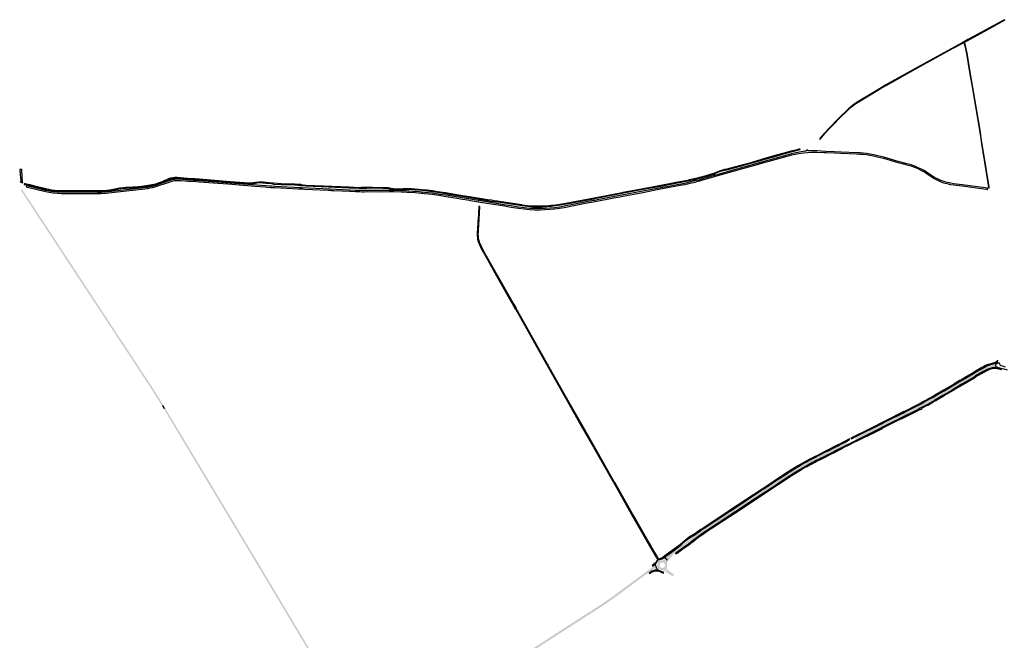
# Model space of a CAD drawing. Header units: metres. Extents: x 124582 to 143330, y 393481 to 406815.
# Tile 133 of 134: x 138478 to 141526, y 404243 to 406162. Entities that reach past the tile are written whole.
import ezdxf

# ---------------------------------------------------------------- set-up
doc = ezdxf.new("R2010")
doc.units = ezdxf.units.M
doc.header["$MEASUREMENT"] = 0
for name, color, linetype, lineweight in [('ir-ARC-asfalt-bestaande fietspaden-niet te inspecteren', 21, 'Continuous', 0), ('ir-ARC-asfalt-bestaande wegen-niet te inspecteren', 151, 'Continuous', 0), ('ir-ARC-asfalt-hoofdwegen-te inspecteren', 5, 'Continuous', 0)]:
    doc.layers.add(name, color=color, linetype=linetype, lineweight=lineweight)

msp = doc.modelspace()

# ---------------------------------------------------------------- hatches: boundary and pattern name
at = {"layer": 'ir-ARC-asfalt-hoofdwegen-te inspecteren', "linetype": 'Continuous', "lineweight": 13}
for points in [[(138918.731, 404968.081), (138906.672, 404987.942), (138899.088, 405000), (138887.302, 405018.74), (138881.813, 405027.073), (138876.34, 405035.383), (138861.548, 405057.839), (138856.332, 405065.757), (138812.579, 405132.186), (138763.31, 405206.99), (138724.99, 405265.171), (138703.004, 405298.593), (138647.23, 405383.377), (138570.512, 405500), (138529.922, 405561.702), (138511.148, 405590.504), (138505.212, 405599.611), (138481.741, 405635.621), (138486.231, 405638.167), (138487.261, 405636.211), (138492.612, 405627.441), (138534.211, 405563.95), (138576.291, 405500), (138609.17, 405450.034), (138705.102, 405304.244), (138750.033, 405235.962), (138750.726, 405234.909), (138755.779, 405227.231), (138756.353, 405226.358), (138766.702, 405210.635), (138770.385, 405205.039), (138791.412, 405173.091), (138885.83, 405029.638), (138891.211, 405021.462), (138904.675, 405000), (138910.301, 404991.031), (138922.613, 404970.385)], [(141178.307, 404919.106), (141175.539, 404924.618), (141203.645, 404938.755), (141215.223, 404944.574), (141219.542, 404946.744), (141253.621, 404963.87), (141266.14, 404970.38), (141278.652, 404977.06), (141289.47, 404983.11), (141296.462, 404987.07), (141318.731, 405000), (141380.045, 405035.876), (141385.075, 405038.819), (141405.595, 405050.826), (141412.673, 405054.968), (141431.904, 405066.22), (141437.918, 405069.739), (141457.527, 405081.213), (141465.411, 405085.534), (141473.503, 405089.451), (141478.676, 405091.364), (141483.923, 405093.061), (141490.135, 405094.261), (141496.421, 405094.975), (141498.612, 405095.211), (141499.438, 405086.849), (141495.584, 405086.871), (141488.582, 405085.746), (141481.711, 405083.993), (141475.026, 405081.627), (141468.582, 405078.667), (141462.432, 405075.137), (141452.622, 405069.78), (141435.967, 405060.43), (141435.662, 405061.01), (141393.43, 405036.62), (141369.822, 405022.738), (141362.877, 405018.654), (141331.15, 405000), (141315.078, 404990.55), (141308.225, 404986.643), (141301.292, 404982.69), (141287.723, 404975.09), (141281.124, 404971.496), (141270.52, 404965.72), (141264.331, 404962.65), (141258.166, 404959.351), (141250.332, 404955.16), (141232.612, 404946.38), (141188.184, 404924.067), (141187.026, 404923.485)], [(138924.88, 404957.781), (138923.621, 404959.89), (138920.156, 404965.694), (138918.731, 404968.081), (138922.613, 404970.385), (138923.777, 404968.433), (138927.302, 404962.521), (138928.752, 404960.09)], [(139542.124, 403919.673), (139541.772, 403921.087), (139541.297, 403922.47), (139541.045, 403922.481), (139540.751, 403922.5), (139540.612, 403924.339), (139536.412, 403935.109), (139531.658, 403945.646), (139530.077, 403948.546), (139527.322, 403953.264), (139499.257, 404000), (139456.549, 404071.121), (139425.422, 404122.955), (139399.057, 404166.86), (139378.26, 404201.492), (139337.94, 404269.029), (139308.541, 404318.272), (139209.987, 404482.888), (139209.334, 404483.98), (139208.68, 404485.071), (139199.722, 404500), (139139.101, 404601.023), (139068.311, 404718.992), (139066.784, 404721.537), (139000, 404832.881), (138961.66, 404896.802), (138938.92, 404934.88), (138927.441, 404953.752), (138924.88, 404957.781), (138928.752, 404960.09), (138931.66, 404955.92), (138968.25, 404895.701), (138997.56, 404846.871), (139000, 404842.806), (139003.697, 404836.646), (139007.018, 404831.114), (139014.071, 404819.364), (139074.308, 404719.01), (139108.894, 404661.391), (139152.209, 404589.23), (139205.769, 404500), (139214.741, 404485.052), (139219.391, 404477.267), (139270.757, 404391.271), (139309.545, 404326.333), (139360.867, 404240.411), (139365.178, 404233.192), (139378.758, 404210.45), (139380.34, 404207.8), (139381.92, 404205.166), (139383.879, 404201.899), (139487.477, 404029.168), (139490.683, 404023.823), (139504.972, 404000), (139514.376, 403984.321), (139524.709, 403967.093), (139535.007, 403949.923), (139546.076, 403931.646), (139548.918, 403926.909), (139550.192, 403924.965), (139551.14, 403923.744), (139547.172, 403921.97), (139545.082, 403925.821), (139544.661, 403926.108), (139544.195, 403925.901), (139544.125, 403925.396), (139545.723, 403921.298)], [(141064.773, 404863.442), (141063.217, 404866.602), (141069.938, 404871.674), (141083.438, 404878.284), (141119.199, 404896.275), (141125.296, 404899.342), (141147.292, 404910.408), (141148.905, 404911.219), (141152.517, 404913.036), (141153.144, 404913.351), (141175.539, 404924.618), (141178.307, 404919.106), (141101.126, 404880.343), (141093.836, 404876.691), (141088.436, 404873.979), (141077.276, 404868.392), (141070.051, 404864.838)], [(140926.001, 404791.973), (140923.055, 404797.423), (140929.029, 404800.671), (140931.244, 404801.829), (140938.67, 404805.71), (140974.309, 404823.621), (140982.377, 404827.676), (141000, 404836.533), (141010.842, 404841.982), (141018.007, 404845.583), (141033.228, 404853.158), (141039.178, 404854.604), (141040.793, 404851.504), (141035.693, 404847.651), (141021.291, 404840.325), (141002.207, 404830.773), (141000, 404829.669), (140992.717, 404826.024), (140960.04, 404809.67), (140957.595, 404808.44), (140952.369, 404805.811), (140944.591, 404801.856), (140941.86, 404800.427), (140935.06, 404796.869)], [(140675.045, 404631.035), (140671.078, 404635.795), (140678.979, 404641.004), (140777.103, 404705.7), (140782.937, 404709.547), (140807.381, 404725.667), (140814.525, 404730.379), (140851.8, 404754.961), (140859.426, 404759.872), (140860.336, 404760.458), (140863.899, 404762.752), (140876.15, 404770.322), (140886.035, 404776.28), (140896.209, 404782.412), (140912.769, 404791.831), (140915.154, 404793.127), (140919.61, 404795.55), (140923.055, 404797.423), (140926.001, 404791.973), (140918.34, 404787.832), (140898.919, 404776.882), (140879.109, 404764.912), (140866.37, 404757.031), (140860.68, 404753.345), (140852.741, 404748.191), (140823.532, 404728.932), (140818.029, 404725.304), (140696.227, 404645), (140695.804, 404644.721), (140692.392, 404642.471), (140692.114, 404642.288), (140681.999, 404635.62)], [(140485.891, 404489.528), (140482.404, 404493.183), (140487.737, 404500), (140488.581, 404501.079), (140488.629, 404501.598), (140488.215, 404501.914), (140487.727, 404501.73), (140486.095, 404500), (140481.027, 404494.626), (140478.48, 404497.492), (140480.987, 404500), (140485.214, 404504.229), (140489.006, 404507.779), (140493.046, 404511.129), (140505.45, 404520.339), (140509.28, 404523.183), (140534.048, 404541.573), (140562.798, 404562.91), (140568.786, 404567.276), (140575.226, 404571.895), (140581.705, 404576.461), (140587.728, 404580.634), (140590.368, 404582.443), (140595.499, 404585.921), (140601.574, 404589.976), (140671.078, 404635.795), (140675.045, 404631.035), (140604.076, 404584.247), (140599.876, 404581.429), (140593.641, 404577.192), (140583.533, 404570.19), (140573.505, 404563.073), (140568.328, 404559.331), (140530.262, 404531.086), (140509.723, 404515.846), (140501.26, 404507.822), (140497.374, 404503.649), (140494.59, 404500.383), (140494.283, 404500)], [(140176.56, 404281.125), (140173.222, 404286.308), (140179.475, 404290.339), (140214.245, 404312.731), (140218.453, 404315.44), (140253.174, 404337.787), (140257.02, 404340.263), (140258.011, 404340.901), (140275.245, 404351.911), (140292.267, 404363.247), (140309.07, 404374.905), (140314.861, 404379.031), (140317.301, 404380.791), (140333.953, 404393.135), (140338.349, 404396.394), (140379.33, 404426.774), (140389.109, 404434.023), (140394.495, 404438.016), (140400.148, 404442.207), (140412.264, 404450.95), (140412.096, 404451.172), (140419.216, 404456.298), (140422.815, 404458.889), (140431.337, 404465.024), (140435.858, 404468.165), (140440.651, 404470.873), (140445.675, 404473.123), (140447.387, 404468.691), (140441.895, 404466.305), (140439.217, 404464.999), (140438.971, 404464.414), (140439.227, 404463.833), (140439.824, 404463.619), (140442.477, 404464.78), (140445.283, 404465.87), (140448.128, 404466.843), (140449.499, 404463.115), (140445.756, 404461.849), (140437.907, 404458.52), (140430.258, 404454.756), (140422.831, 404450.569), (140415.65, 404445.973), (140410.729, 404442.348), (140405.819, 404438.731), (140341.571, 404391.04), (140334.781, 404386.03), (140333.036, 404384.731), (140328.026, 404381.002), (140309.52, 404367.729), (140290.735, 404354.855), (140271.679, 404342.386), (140256.811, 404332.812)], [(139910.023, 404110.404), (139906.901, 404115.644), (139911.696, 404118.47), (139926.162, 404127.24), (139934.719, 404132.651), (139939.427, 404135.629), (139940.46, 404136.282), (139961.5, 404149.802), (139963.125, 404150.818), (139965.393, 404152.322), (139967.47, 404153.652), (139990.426, 404168.457), (140000, 404174.632), (140001.878, 404175.843), (140017.436, 404185.877), (140022.792, 404189.331), (140044.232, 404203.153), (140046.434, 404204.573), (140070.01, 404219.772), (140075.57, 404223.356), (140114.098, 404248.194), (140119.615, 404251.75), (140121.461, 404252.94), (140128.832, 404257.692), (140143.448, 404267.114), (140149.755, 404271.18), (140173.222, 404286.308), (140176.56, 404281.125), (140155.883, 404267.807), (140149.541, 404263.72), (140078.943, 404218.231), (140077.698, 404217.429), (140050.657, 404200.005), (140042.304, 404194.623), (140016.177, 404177.788), (140008.292, 404172.708), (140007.622, 404172.276), (140000, 404167.365), (139943.594, 404131.018), (139937.382, 404127.054), (139923.067, 404118.176)]]:
    msp.add_hatch(color=5, dxfattribs=at).paths.add_polyline_path(points)
h = msp.add_hatch(color=5, dxfattribs=at)
h.paths.add_polyline_path([(140499.088, 404440.457), (140498.981, 404440.469), (140498.6, 404440.638), (140498.076, 404440.995), (140495.623, 404442.744), (140494.084, 404444.179), (140492.471, 404445.061), (140490.709, 404446.274), (140478.391, 404454.755), (140476.663, 404455.849), (140474.132, 404457.472), (140471.85, 404458.737), (140469.384, 404459.592), (140466.808, 404460.01), (140464.246, 404460.362), (140461.782, 404461.145), (140459.486, 404462.334), (140457.624, 404463.334), (140455.591, 404463.911), (140453.481, 404464.039), (140451.393, 404463.711), (140449.499, 404463.115), (140448.128, 404466.843), (140449.836, 404467.424), (140452.688, 404468.314), (140453.257, 404468.8), (140453.302, 404469.546), (140452.796, 404470.097), (140452.048, 404470.115), (140449.172, 404469.239), (140447.387, 404468.691), (140445.675, 404473.123), (140447.509, 404474.007), (140450.016, 404475.758), (140452.069, 404478.025), (140453.564, 404480.693), (140454.425, 404483.628), (140454.609, 404486.68), (140454.107, 404489.697), (140453.181, 404491.448), (140457.427, 404493.782), (140459.016, 404492.587), (140461.573, 404491.049), (140464.429, 404490.187), (140467.409, 404490.053), (140470.331, 404490.655), (140473.016, 404491.957), (140475.298, 404493.879), (140477.082, 404496.045), (140478.48, 404497.492), (140481.027, 404494.626), (140479.817, 404493.161), (140476.589, 404489.031), (140476.4, 404488.287), (140476.793, 404487.627), (140477.538, 404487.44), (140478.196, 404487.835), (140481.259, 404491.733), (140482.404, 404493.183), (140485.891, 404489.528), (140484.666, 404488.001), (140483.318, 404485.573), (140482.446, 404482.937), (140482.081, 404480.184), (140482.236, 404477.411), (140482.486, 404475.189), (140482.364, 404472.957), (140481.873, 404470.776), (140481.403, 404468.699), (140481.452, 404466.569), (140482.016, 404464.515), (140483.062, 404462.66), (140484.427, 404461.262), (140487.222, 404458.495), (140492.38, 404454.242), (140495.436, 404452.196), (140496.899, 404451.217), (140498.029, 404450.432), (140499.922, 404449.22), (140500.764, 404448.681), (140504.049, 404445.953), (140503.708, 404446.048), (140503.379, 404445.928), (140502.726, 404445.044), (140499.955, 404441.592), (140499.89, 404441.511), (140499.145, 404440.686)])
h.paths.add_polyline_path([(140466.802, 404466.542), (140464.451, 404467.106), (140462.355, 404468.31), (140460.682, 404470.056), (140459.57, 404472.202), (140459.107, 404474.575), (140459.332, 404476.982), (140460.225, 404479.228), (140461.716, 404481.131), (140463.682, 404482.537), (140465.963, 404483.332), (140468.377, 404483.452), (140470.726, 404482.887), (140472.822, 404481.684), (140474.493, 404479.939), (140475.606, 404477.794), (140476.069, 404475.422), (140475.845, 404473.016), (140474.953, 404470.77), (140473.464, 404468.867), (140471.498, 404467.46), (140469.216, 404466.663)], flags=16)
h.paths.add_polyline_path([(140483.639, 404456.002), (140480.993, 404457.694), (140479.494, 404458.746), (140476.484, 404461.337), (140476.122, 404462.017), (140476.378, 404462.744), (140477.087, 404463.046), (140477.789, 404462.728), (140480.532, 404459.894), (140481.808, 404458.572), (140483.986, 404456.724), (140484.167, 404456.193)], flags=16)

# ---------------------------------------------------------------- linework, layer by layer
at = {"layer": 'ir-ARC-asfalt-bestaande fietspaden-niet te inspecteren', "color": 11, "linetype": 'Continuous', "lineweight": 30, "flags": 128}
msp.add_lwpolyline([(141526.922, 406162.271), (141518.511, 406157.61), (141430.811, 406109.991), (141413.12, 406100.641), (141413.011, 406100.871), (141395.042, 406091.191), (141395.342, 406090.541), (141329.871, 406054.981), (141265.552, 406019.851), (141159.47, 405960.54), (141144.27, 405951.79), (141113.43, 405932.91), (141070.65, 405906.968), (141065.911, 405903.959), (141061.279, 405900.788), (141054.925, 405896.09), (141048.814, 405891.08), (141042.961, 405885.77), (141014.182, 405857.38), (140982.469, 405825.79), (140968.948, 405811.28), (140954.309, 405793.9), (140955.465, 405792.91), (140970.059, 405810.32), (140983.609, 405824.86), (140999.204, 405840.379), (141015.252, 405856.35), (141043.921, 405884.57), (141052.839, 405892.346), (141062.189, 405899.597), (141066.792, 405902.768), (141071.519, 405905.749), (141145.281, 405950.37), (141160.161, 405959.23), (141266.301, 406018.521), (141365.972, 406072.911), (141399.092, 406090.846), (141402.022, 406088.471), (141404.192, 406081.38), (141408.462, 406058.151), (141418.464, 406000), (141426.44, 405954.78), (141450.112, 405814.17), (141453.071, 405794.94), (141455.52, 405777.12), (141458.453, 405758.523), (141459.192, 405753.84), (141468.672, 405695.48), (141477.324, 405643.865), (141477.324, 405643.865), (141477.695, 405641.651), (141479.097, 405642.215), (141478.576, 405645.425), (141470.41, 405695.78), (141457.361, 405777.12), (141454.712, 405795.05), (141452.061, 405814.5), (141428.619, 405952.251), (141420.34, 406000), (141410.452, 406058.511), (141405.952, 406081.821), (141403.501, 406089.111), (141400.701, 406091.631), (141401.64, 406092.144), (141410.656, 406097.069), (141474.871, 406132.151), (141528.649, 406161.424)], dxfattribs=at)
for points in [[(139682.47, 405637.81), (139690.87, 405637.65), (139723.968, 405634.627), (139739.97, 405633.037), (139755.927, 405631.051), (139771.83, 405628.67), (139796.17, 405625.171), (139896.59, 405608.441), (139897.76, 405606.82), (139897.21, 405602.941), (139899.17, 405602.63), (139899.68, 405606.49), (139901.12, 405607.661), (139937.92, 405601.561), (139954.856, 405599.076), (139957.871, 405598.634), (140033.399, 405587.55), (140049.97, 405585.418), (140066.615, 405583.98), (140071.154, 405583.717), (140079.275, 405583.455), (140087.4, 405583.46), (140095.07, 405583.711), (140095.54, 405583.725), (140096.006, 405583.739), (140109.77, 405584.408), (140123.502, 405585.561), (140137.184, 405587.196), (140150.801, 405589.311), (140169.511, 405592.461), (140255.495, 405608.721), (140257.241, 405609.051), (140262.235, 405610.009), (140379.841, 405632.56), (140425.251, 405640.81), (140468.761, 405648.9), (140491.356, 405653.237), (140494.175, 405653.778), (140546.038, 405663.733), (140560.98, 405666.833), (140575.789, 405670.52), (140578.398, 405671.205), (140588.304, 405673.805), (140608.599, 405679.43), (140628.609, 405685.53), (140629.376, 405685.864), (140632.469, 405687.21), (140643.899, 405692.42), (140651.319, 405694.69), (140660.22, 405697.21), (140667.149, 405698.3), (140689.9, 405704.49), (140745.35, 405719.311), (140757.145, 405722.519), (140790.349, 405731.994), (140819.422, 405740.37), (140836.267, 405745.242), (140847.52, 405748.312), (140866.554, 405753.482), (140882.603, 405757.576), (140890.292, 405759.477), (140894.276, 405760.409), (140893.612, 405762.361), (140889.924, 405761.5), (140884.019, 405760.032), (140880.551, 405759.17), (140865.281, 405755.215), (140843.728, 405749.444), (140823.502, 405743.881), (140798.531, 405736.709), (140777.32, 405730.442), (140758.209, 405724.906), (140746.981, 405721.42), (140741.158, 405719.868), (140689.41, 405706.08), (140666.959, 405699.991), (140660.369, 405699.02), (140650.679, 405696.221), (140643.299, 405693.93), (140631.658, 405688.766), (140628.24, 405687.25), (140627.248, 405686.948), (140627.239, 405686.945), (140607.969, 405681.07), (140588.909, 405675.6), (140587.012, 405675.124), (140575.35, 405672.2), (140561.448, 405669.09), (140550.77, 405666.607), (140545.62, 405665.41), (140508.861, 405658.29), (140494.606, 405655.594), (140489.283, 405654.587), (140424.891, 405642.41), (140379.881, 405634.301), (140345.101, 405627.551), (140338.041, 405626.181), (140256.94, 405610.711), (140169.321, 405594.131), (140150.521, 405591.011), (140136.815, 405588.903), (140123.046, 405587.263), (140109.228, 405586.092), (140095.379, 405585.391), (140082.864, 405585.099), (140070.35, 405585.416), (140066.585, 405585.631), (140050.284, 405587.023), (140034.059, 405589.12), (140033.069, 405589.266), (139962.1, 405599.731), (139957.765, 405600.607), (139954.64, 405601.027), (139951.635, 405601.431), (139938.402, 405603.78), (139926.855, 405605.672), (139908.876, 405608.519), (139889.684, 405611.594), (139871.163, 405614.65), (139836.95, 405620.071), (139796.35, 405626.751), (139771.95, 405630.301), (139756.046, 405632.673), (139740.088, 405634.649), (139724.086, 405636.228), (139690.88, 405639.261), (139682.38, 405639.37), (139674.21, 405639.2), (139672.049, 405639.108), (139666.343, 405638.867), (139665.48, 405638.83), (139661.18, 405638.2), (139642.37, 405638.231), (139635.41, 405638.82), (139628.118, 405640.15), (139626.42, 405640.46), (139620.37, 405641.901), (139602.15, 405642.69), (139570.23, 405643.611), (139552.13, 405643.281), (139538.724, 405642.966), (139535.648, 405642.893), (139529.13, 405642.74), (139498.31, 405643.871), (139364.91, 405649.88), (139356.332, 405650.765), (139349.424, 405651.504), (139348.277, 405652.386), (139345.652, 405652.353), (139342.208, 405652.856), (139328.81, 405653.43), (139302.98, 405654.02), (139287.75, 405654.731), (139264.02, 405656.26), (139261.61, 405656.3), (139241.031, 405658.65), (139231.7, 405659.42), (139218.68, 405659.93), (139207.901, 405658.89), (139193.94, 405656.241), (139188.491, 405656.44), (139130.94, 405661.28), (139021.78, 405669.666), (139017.94, 405670.03), (139008.552, 405670.591), (138965.72, 405673.962), (138962.527, 405673.999), (138958.53, 405673.843), (138952.024, 405673.102), (138945.615, 405671.766), (138939.355, 405669.845), (138933.299, 405667.356), (138927.512, 405664.57), (138922.498, 405662.337), (138915.946, 405659.671), (138909.301, 405657.247), (138898.38, 405653.849), (138887.277, 405651.104), (138876.03, 405649.022), (138855.752, 405646.311), (138837.131, 405644.492), (138829.282, 405643.992), (138806.56, 405643.191), (138799.781, 405642.752), (138787.552, 405640.82), (138767.441, 405636.822), (138756.97, 405635.081), (138738.33, 405633.381), (138720.82, 405632.69), (138606.851, 405632.971), (138597.154, 405633.122), (138587.48, 405633.807), (138577.859, 405635.024), (138568.319, 405636.769), (138558.89, 405639.038), (138525.468, 405647.429), (138513.745, 405650.372), (138510.577, 405651.167), (138504.741, 405652.632), (138494.922, 405654.392), (138492.735, 405654.926), (138492.353, 405652.26), (138493.01, 405652.135), (138500.19, 405651.97), (138510.648, 405649.36), (138513.289, 405648.701), (138558.5, 405637.419), (138568.002, 405635.17), (138577.608, 405633.423), (138587.293, 405632.184), (138597.03, 405631.456), (138606.792, 405631.24), (138720.862, 405630.991), (138738.443, 405631.711), (138756.931, 405633.381), (138766.882, 405635.022), (138787.842, 405639.172), (138799.961, 405641.101), (138808.281, 405641.592), (138829.37, 405642.261), (138837.251, 405642.822), (138855.901, 405644.692), (138876.13, 405647.313), (138888.802, 405649.822), (138901.296, 405653.099), (138913.568, 405657.133), (138917.533, 405658.616), (138921.466, 405660.178), (138924.882, 405661.61), (138928.272, 405663.101), (138933.909, 405665.947), (138939.94, 405668.469), (138946.188, 405670.391), (138952.593, 405671.697), (138959.095, 405672.372), (138965.632, 405672.412), (139017.13, 405668.44), (139021.88, 405667.89), (139071.051, 405664.241), (139130.771, 405659.59), (139188.291, 405654.761), (139194.25, 405654.6), (139208.511, 405657.11), (139218.781, 405658.28), (139231.38, 405657.81), (139241.06, 405656.971), (139257.871, 405655.372), (139261.121, 405654.506), (139261.696, 405654.353), (139264.488, 405653.803), (139287.63, 405653.04), (139303.18, 405652.3), (139328.93, 405651.741), (139341.361, 405650.923), (139342.121, 405650.764), (139344.579, 405650.115), (139348.478, 405649.478), (139349.92, 405649.362), (139351.538, 405649.202), (139353.69, 405649.057), (139364.68, 405648.17), (139433.935, 405645.117), (139435.469, 405645.049), (139498.27, 405642.281), (139529.39, 405641.031), (139537.724, 405641.264), (139552.56, 405641.68), (139570.42, 405641.92), (139602.27, 405641.011), (139620.1, 405640.11), (139626.07, 405638.6), (139632.47, 405637.64), (139637.938, 405637.034), (139641.94, 405636.59), (139660.91, 405636.49), (139664.528, 405636.882), (139666.729, 405637.121), (139670.745, 405637.454), (139676.604, 405637.747), (139682.47, 405637.81)], [(141050.964, 404867.687), (141053.067, 404865.749), (141068.93, 404873.802), (141146.174, 404912.618), (141147.828, 404913.449), (141151.459, 404915.274), (141175.802, 404927.506), (141201.086, 404940.213), (141214.295, 404946.856), (141218.573, 404949.007), (141252.402, 404966.02), (141266.301, 404973.23), (141277.341, 404979.1), (141288.272, 404985.19), (141295.276, 404989.25), (141305.901, 404995.25), (141314.039, 405000), (141339.602, 405014.92), (141378.788, 405037.926), (141383.743, 405040.835), (141388.401, 405043.57), (141404.717, 405053.094), (141411.205, 405056.881), (141430.796, 405068.316), (141436.914, 405071.887), (141455.952, 405083), (141465.161, 405088.1), (141474.761, 405092.51), (141484.292, 405095.73), (141493.43, 405098.12), (141495.862, 405099.05), (141497.922, 405099.85), (141501.44, 405101.65), (141503.32, 405102.83), (141505.227, 405103.52), (141505.112, 405109.351), (141504.426, 405107.591), (141503.41, 405105.998), (141502.104, 405104.633), (141498.443, 405102.542), (141494.576, 405100.865), (141490.548, 405099.622), (141483.94, 405097.87), (141478.831, 405096.231), (141478.591, 405096.811), (141472.943, 405094.751), (141467.429, 405092.353), (141462.071, 405089.626), (141458.09, 405087.459), (141456.086, 405086.289), (141433.473, 405073.091), (141430.157, 405071.156), (141408.984, 405058.8), (141404.248, 405056.036), (141396.34, 405051.421), (141395.399, 405050.872), (141388.095, 405046.609), (141387.342, 405046.17), (141380.569, 405042.217), (141377.763, 405040.58), (141371.082, 405036.681), (141371.382, 405036.17), (141338.191, 405016.66), (141309.558, 405000), (141293.85, 404990.86), (141288.582, 404987.87), (141276.211, 404980.97), (141265.381, 404975.18), (141251.482, 404968.02), (141220.708, 404952.45), (141216.162, 404950.15), (141215.862, 404950.76), (141214.555, 404950.101), (141192.092, 404938.785), (141181.153, 404933.274), (141149.903, 404917.531), (141145.778, 404915.453), (141121.867, 404903.407), (141078.554, 404881.587), (141077.452, 404881.032), (141054.868, 404869.654), (141050.964, 404867.687)], [(140508.233, 404511.522), (140509.444, 404509.912), (140513.041, 404512.655), (140532.35, 404526.922), (140549.521, 404538.64), (140554.2, 404542.152), (140557.16, 404544.373), (140561.529, 404547.652), (140577.489, 404560.401), (140588.619, 404568.291), (140595.845, 404573.243), (140600.498, 404576.431), (140601.158, 404576.866), (140694.659, 404638.527), (140823.564, 404723.536), (140856.665, 404745.365), (140861.414, 404748.537), (140865.94, 404751.56), (140901.17, 404772.942), (140912.969, 404779.712), (140913.209, 404779.182), (140930.77, 404788.762), (140938.49, 404792.803), (140943.49, 404795.42), (140947.688, 404797.605), (140956.67, 404802.18), (140959.309, 404803.502), (140996.814, 404822.292), (141000, 404823.888), (141003.907, 404825.846), (141026.472, 404837.151), (141026.201, 404837.752), (141048.153, 404848.656), (141051.006, 404850.073), (141080.687, 404864.937), (141081.134, 404865.161), (141087.709, 404868.459), (141088.716, 404868.964), (141095.648, 404872.441), (141097.102, 404873.17), (141097.302, 404872.69), (141097.775, 404872.926), (141101.248, 404874.659), (141114.683, 404881.362), (141115.543, 404881.791), (141148.611, 404898.29), (141148.342, 404898.92), (141150.079, 404899.791), (141207.932, 404928.78), (141208.201, 404928.27), (141248.84, 404948.7), (141266.711, 404957.85), (141267.371, 404956.46), (141271.301, 404958.56), (141270.252, 404960.47), (141284.345, 404968.092), (141288.772, 404970.487), (141304.512, 404979.32), (141311.69, 404983.428), (141314.51, 404985.042), (141316.621, 404986.25), (141340.124, 405000), (141366.41, 405015.378), (141370.057, 405017.511), (141434.172, 405055.02), (141438.79, 405058.295), (141445.72, 405063.21), (141455.291, 405068.5), (141467.217, 405074.893), (141467.933, 405075.296), (141468.651, 405075.692), (141474.727, 405078.718), (141481.011, 405081.286), (141483.723, 405082.231), (141488.272, 405083.495), (141492.931, 405084.261), (141497.645, 405084.52), (141503.584, 405083.737), (141509.41, 405082.347), (141512.19, 405081.453), (141514.922, 405080.42), (141516.118, 405079.851), (141517.141, 405081.78), (141517.332, 405082.14), (141511.421, 405084.71), (141506.251, 405086.116), (141500.942, 405086.841), (141499.438, 405086.849), (141495.584, 405086.871), (141488.582, 405085.746), (141481.711, 405083.993), (141475.026, 405081.627), (141468.582, 405078.667), (141462.432, 405075.137), (141452.622, 405069.78), (141435.967, 405060.43), (141436.531, 405059.36), (141433.052, 405056.89), (141394.731, 405034.55), (141371.097, 405020.692), (141364.493, 405016.82), (141335.794, 405000), (141314.945, 404987.781), (141309.993, 404984.948), (141302.271, 404980.53), (141288.063, 404972.545), (141284.206, 404970.435), (141271.682, 404963.585), (141265.461, 404960.42), (141262.439, 404958.854), (141251.011, 404952.93), (141206.76, 404930.64), (141189.024, 404921.744), (141187.855, 404921.158), (141100.18, 404877.182), (141095.903, 404875.036), (141088.147, 404871.146), (141080.114, 404867.117), (141057.456, 404855.748), (141054.615, 404854.202), (141049.806, 404851.79), (141047.015, 404850.39), (141003.242, 404828.434), (141000, 404826.808), (140994.503, 404824.051), (140961.209, 404807.351), (140958.762, 404806.114), (140953.499, 404803.452), (140946.11, 404799.77), (140941.807, 404797.516), (140937.715, 404795.367), (140932.698, 404792.732), (140919.578, 404785.632), (140880.269, 404762.712), (140867.71, 404754.912), (140860.341, 404750.102), (140854.629, 404746.369), (140824.807, 404726.722), (140819.313, 404723.102), (140741.658, 404671.941), (140697.437, 404642.756), (140697.23, 404642.62), (140693.779, 404640.342), (140693.087, 404639.885), (140683.052, 404633.262), (140676.688, 404629.062), (140600.702, 404578.912), (140599.11, 404577.861), (140594.926, 404574.995), (140587.489, 404569.902), (140576.09, 404561.831), (140560.316, 404549.195), (140548.371, 404540.252), (140531.481, 404528.731), (140511.918, 404514.294), (140508.233, 404511.522)], [(140501.71, 404523.886), (140475.228, 404504.125), (140476.92, 404501.857), (140502.635, 404521.038), (140504.053, 404522.091), (140507.881, 404524.931), (140525.45, 404537.971), (140539.602, 404550.874), (140540.17, 404551.392), (140551.07, 404559.511), (140551.34, 404559.712), (140568.699, 404570.332), (140580.637, 404578.74), (140585.098, 404581.882), (140586.56, 404582.865), (140588.854, 404584.406), (140594.551, 404588.235), (140670.388, 404638.305), (140676.974, 404642.654), (140775.72, 404707.816), (140781.21, 404711.436), (140806.299, 404727.979), (140812.016, 404731.749), (140850.54, 404757.151), (140858.066, 404761.993), (140859.788, 404763.101), (140861.738, 404764.314), (140874.769, 404772.422), (140882.766, 404777.254), (140894.91, 404784.592), (140911.78, 404794.031), (140914.009, 404795.223), (140918.438, 404797.591), (140922.894, 404799.974), (140928.708, 404803.043), (140937.54, 404807.632), (140974.966, 404826.51), (140980.477, 404829.29), (141000, 404839.137), (141010.628, 404844.498), (141016.237, 404847.327), (141037.353, 404857.978), (141046.517, 404862.503), (141046.624, 404865.602), (141015.682, 404849.922), (141010.981, 404847.539), (141000, 404842.058), (140982.862, 404833.503), (140982.378, 404833.262), (140982.74, 404832.642), (140980.882, 404831.705), (140974.68, 404828.578), (140953.118, 404817.707), (140951.64, 404816.962), (140936.78, 404809.47), (140928.171, 404804.99), (140922.036, 404801.778), (140910.64, 404795.72), (140886.658, 404781.992), (140883.79, 404780.242), (140883.47, 404780.752), (140863.16, 404768.281), (140856.86, 404764.242), (140845.879, 404757.202), (140833.25, 404748.962), (140833.609, 404748.401), (140810.778, 404733.327), (140804.414, 404729.125), (140779.773, 404712.855), (140776.392, 404710.622), (140675.199, 404643.827), (140670.326, 404640.611), (140593.519, 404589.922), (140587.081, 404585.598), (140583.96, 404583.501), (140567.64, 404572.031), (140550.32, 404561.382), (140538.881, 404552.823), (140530.732, 404545.421), (140524.16, 404539.451), (140505.125, 404525.446), (140502.165, 404523.268), (140501.71, 404523.886)], [(140435.854, 404474.356), (140437.091, 404472.682), (140443.844, 404477.67), (140445.675, 404473.123), (140447.509, 404474.007), (140446.648, 404476.058), (140446.307, 404477.773), (140446.404, 404479.518), (140448.448, 404481.65), (140450.03, 404484.031), (140451.21, 404486.635), (140452.403, 404488.408), (140454.107, 404489.697), (140453.181, 404491.448), (140451.039, 404490.068), (140449.426, 404488.095), (140448.499, 404485.721), (140447.055, 404483.304), (140445.152, 404481.229), (140435.854, 404474.356)], [(140458.526, 404494.759), (140457.427, 404493.782), (140459.016, 404492.587), (140460.144, 404493.15), (140461.375, 404493.426), (140463.997, 404493.754), (140466.512, 404494.568), (140468.83, 404495.837), (140472.995, 404499.038), (140474.173, 404498.681), (140475.25, 404498.083), (140477.082, 404496.045), (140478.48, 404497.492), (140476.19, 404500), (140475.477, 404500.781), (140476.92, 404501.857), (140475.228, 404504.125), (140469.699, 404500), (140467.665, 404498.482), (140465.738, 404497.287), (140463.62, 404496.476), (140461.388, 404496.077), (140461.331, 404495.503), (140459.87, 404495.352), (140458.526, 404494.759)], [(140481.027, 404494.626), (140479.817, 404493.161), (140481.259, 404491.733), (140482.404, 404493.183), (140481.027, 404494.626)], [(140426.835, 404451.009), (140427.978, 404449.418), (140431.907, 404452.079), (140436.097, 404454.305), (140440.501, 404456.072), (140445.068, 404457.359), (140446.579, 404457.695), (140448.089, 404458.03), (140451.181, 404458.164), (140454.249, 404457.758), (140470.711, 404451.014), (140471.844, 404452.695), (140454.281, 404459.864), (140452.802, 404460.857), (140452.116, 404461.607), (140451.393, 404463.711), (140449.499, 404463.115), (140450.531, 404460.144), (140445.442, 404459.401), (140440.467, 404458.097), (140435.669, 404456.247), (140431.106, 404453.875), (140426.835, 404451.009)], [(140449.172, 404469.239), (140447.387, 404468.691), (140448.128, 404466.843), (140449.836, 404467.424), (140449.172, 404469.239)]]:
    msp.add_lwpolyline(points, close=True, dxfattribs=at)
at = {"layer": 'ir-ARC-asfalt-bestaande wegen-niet te inspecteren', "color": 7, "linetype": 'Continuous', "lineweight": 30, "flags": 128}
for points in [[(140591.837, 405670.059), (140592.752, 405666.849), (140619.058, 405674.346), (140628.783, 405677.118), (140638.948, 405679.988), (140742.643, 405709.267), (140750.639, 405711.525), (140785.955, 405721.496), (140798.245, 405724.954), (140853.489, 405740.45), (140868.436, 405744.286), (140883.505, 405747.609), (140890.334, 405748.842), (140897.2, 405749.844), (140904.123, 405750.647), (140916.877, 405751.73), (140929.664, 405752.31), (140937.776, 405752.344), (140945.886, 405752.18), (140967.139, 405751.34), (140974.919, 405751.068), (141000, 405750.192), (141020.332, 405749.481), (141068.442, 405747.45), (141078.741, 405746.811), (141089.022, 405745.92), (141099.225, 405744.878), (141109.372, 405743.392), (141121.349, 405741.2), (141133.253, 405738.641), (141151.802, 405733.73), (141196.582, 405721.08), (141213.41, 405716.473), (141214.726, 405716.113), (141218.268, 405715.143), (141220.289, 405714.59), (141224.341, 405713.481), (141236.182, 405710.158), (141247.81, 405706.155), (141258.006, 405701.678), (141268.042, 405696.853), (141275.73, 405692.742), (141283.174, 405688.205), (141299.961, 405677.16), (141301.166, 405676.32), (141309.091, 405671.268), (141317.358, 405666.797), (141327.523, 405662.239), (141337.908, 405658.206), (141348.354, 405655.366), (141358.939, 405653.1), (141369.632, 405651.413), (141411.511, 405646.031), (141416.92, 405645.318), (141418.196, 405645.149), (141469.912, 405638.33), (141472.857, 405637.624), (141474.217, 405636.957), (141475.342, 405641.251), (141412.112, 405649.32), (141370.189, 405654.522), (141359.952, 405656.324), (141349.808, 405658.588), (141344.515, 405659.962), (141339.256, 405661.462), (141328.943, 405665.429), (141318.827, 405669.872), (141310.178, 405674.479), (141301.912, 405679.741), (141285.176, 405690.743), (141277.611, 405695.446), (141269.758, 405699.652), (141259.345, 405704.604), (141248.749, 405709.152), (141237.178, 405713.147), (141225.4, 405716.481), (141197.852, 405724.1), (141152.581, 405736.78), (141134.307, 405741.651), (141122.154, 405744.284), (141109.929, 405746.561), (141099.781, 405748.089), (141089.577, 405749.18), (141079.319, 405750.03), (141069.041, 405750.57), (141020.601, 405752.541), (141000, 405753.262), (140973.46, 405754.19), (140959.352, 405755.753), (140947.132, 405756.226), (140920.866, 405756.639), (140919.047, 405756.702), (140918.32, 405757.048), (140917.959, 405758.22), (140917.854, 405759.289), (140913.334, 405758.82), (140913.448, 405758.463), (140913.296, 405757.417), (140912.712, 405756.653), (140911.539, 405756.173), (140908.068, 405755.485), (140892.329, 405752.996), (140876.611, 405749.376), (140867.487, 405747.44), (140859.983, 405745.601), (140852.52, 405743.6), (140790.088, 405726.031), (140690.308, 405697.801), (140636.329, 405682.72), (140628.778, 405680.571), (140628.239, 405680.418), (140591.837, 405670.059)], [(138484.693, 405699.182), (138478.491, 405699.082), (138480.417, 405681.194), (138480.273, 405681.175), (138481.145, 405674.491), (138480.832, 405674.451), (138481.592, 405663.262), (138481.201, 405662.105), (138480.339, 405661.239), (138487.887, 405657.573), (138487.532, 405659.522), (138486.201, 405676.34), (138484.693, 405699.182)], [(138499.531, 405649.421), (138498.542, 405645.746), (138558.101, 405631.152), (138570.074, 405628.59), (138582.176, 405626.732), (138594.366, 405625.585), (138606.602, 405625.152), (138719.602, 405624.932), (138730.032, 405625.112), (138745.361, 405625.881), (138771.741, 405628.491), (138874.58, 405640.632), (138881.951, 405641.924), (138889.226, 405643.676), (138896.377, 405645.88), (138943.821, 405661.311), (138950.627, 405663.275), (138957.588, 405664.592), (138964.642, 405665.25), (138971.726, 405665.242), (138977.897, 405664.814), (139000, 405663.28), (139024.91, 405661.551), (139033.77, 405660.8), (139122.45, 405654.261), (139207.73, 405647.731), (139238.638, 405645.26), (139243.917, 405644.698), (139256.1, 405643.702), (139268.31, 405643.12), (139340.809, 405639.416), (139355.23, 405638.684), (139360.357, 405638.431), (139433.086, 405634.847), (139438.952, 405634.567), (139443.335, 405634.357), (139451.231, 405633.999), (139500, 405631.79), (139517.37, 405630.89), (139530.74, 405630.625), (139539.2, 405630.231), (139544.311, 405630.303), (139556.26, 405630.471), (139598.09, 405630.41), (139623.531, 405630.571), (139628.033, 405630.599), (139635.742, 405630.511), (139659.555, 405629.923), (139677.329, 405629.128), (139683.352, 405628.858), (139702.15, 405627.722), (139720.906, 405626.039), (139725.723, 405625.518), (139730.54, 405624.96), (139754.933, 405622.265), (139776.523, 405619.195), (139798.054, 405615.739), (139804.19, 405614.681), (139807.531, 405614.137), (139848.55, 405607.546), (139864.283, 405605.018), (139873.543, 405603.496), (139892.615, 405600.361), (139910.785, 405597.386), (139980.053, 405586.118), (139988.962, 405584.669), (140000, 405582.873), (140022.286, 405579.248), (140039.726, 405576.965), (140057.246, 405575.402), (140071.476, 405574.721), (140074.815, 405574.561), (140075.488, 405574.548), (140090.367, 405574.52), (140105.239, 405574.989), (140120.087, 405575.954), (140134.894, 405577.413), (140149.284, 405579.368), (140163.581, 405581.911), (140228.701, 405594.383), (140259.551, 405600.291), (140317.339, 405611.161), (140335.977, 405614.667), (140344.713, 405616.316), (140351.669, 405617.649), (140407.221, 405628.297), (140421.351, 405631.006), (140446.599, 405635.785), (140457.058, 405637.753), (140490.163, 405643.982), (140501.31, 405646.08), (140522.654, 405650.096), (140529.075, 405651.304), (140537.131, 405652.82), (140553.801, 405656.531), (140557.421, 405657.401), (140563.951, 405658.97), (140568.492, 405660.062), (140568.745, 405660.129), (140574.556, 405661.663), (140578.041, 405662.656), (140583.56, 405664.229), (140592.752, 405666.849), (140591.837, 405670.059), (140579.096, 405666.446), (140567.511, 405663.46), (140551.747, 405659.394), (140535.822, 405656.014), (140469.041, 405643.481), (140428.551, 405635.63), (140342.551, 405619.311), (140265.418, 405604.778), (140258.851, 405603.541), (140254.726, 405602.755), (140163.241, 405585.311), (140148.988, 405582.765), (140134.643, 405580.803), (140119.773, 405579.326), (140104.862, 405578.355), (140089.927, 405577.89), (140074.984, 405577.931), (140073.873, 405577.965), (140056.727, 405578.849), (140039.629, 405580.397), (140022.603, 405582.608), (140000, 405586.223), (139977.06, 405589.891), (139960.016, 405592.723), (139953.333, 405593.828), (139899.17, 405602.63), (139897.21, 405602.941), (139804.47, 405618.061), (139780.091, 405621.944), (139755.65, 405625.419), (139731.299, 405628.342), (139706.88, 405630.639), (139695.071, 405631.453), (139683.255, 405632.16), (139674.02, 405632.697), (139671.016, 405632.872), (139662.106, 405633.191), (139658.765, 405633.31), (139642.135, 405633.651), (139635.188, 405633.709), (139625.503, 405633.79), (139598.46, 405633.8), (139548.15, 405633.62), (139538.68, 405633.96), (139537.815, 405633.967), (139528.22, 405634.04), (139517.31, 405634.3), (139439.33, 405637.87), (139350.444, 405642.285), (139345.605, 405642.526), (139268.62, 405646.35), (139258.325, 405647.044), (139253.041, 405647.4), (139130.041, 405656.84), (139022.08, 405664.803), (139015.628, 405665.295), (139000, 405666.486), (138972.236, 405668.601), (138964.837, 405668.61), (138957.47, 405667.933), (138950.197, 405666.576), (138943.081, 405664.551), (138919.93, 405656.947), (138895.486, 405648.849), (138888.493, 405646.763), (138881.398, 405645.056), (138874.221, 405643.731), (138772.251, 405631.702), (138744.002, 405628.982), (138731.231, 405628.291), (138719.702, 405628.091), (138606.683, 405628.501), (138594.411, 405628.842), (138582.186, 405629.962), (138570.056, 405631.858), (138558.072, 405634.522), (138515.432, 405644.89), (138513.047, 405645.57), (138509.269, 405646.646), (138499.531, 405649.421)], [(139896.884, 405539.844), (139895.19, 405511.741), (139894.825, 405505.999), (139894.755, 405500.245), (139894.758, 405500), (139894.77, 405499.08), (139894.651, 405493.943), (139894.941, 405488.813), (139895.639, 405483.723), (139897.612, 405476.187), (139900.149, 405468.821), (139903.236, 405461.668), (139906.854, 405454.769), (139916.7, 405436.99), (139954.63, 405370.27), (140000, 405290.13), (140000.13, 405289.9), (140006.691, 405278.11), (140009.591, 405279.77), (140000, 405296.568), (139919.66, 405438.45), (139912.983, 405450.749), (139908.575, 405458.87), (139908.01, 405459.91), (139907.731, 405460.515), (139903.485, 405469.729), (139902.817, 405471.512), (139901.383, 405475.338), (139899.769, 405481.106), (139898.653, 405486.992), (139898.046, 405492.951), (139897.95, 405498.94), (139897.931, 405500), (139897.929, 405500.101), (139898.022, 405505.931), (139898.52, 405511.741), (139900.4, 405545.131), (139902.413, 405584.043), (139899.3, 405584.204), (139897.115, 405543.665), (139896.884, 405539.844)], [(140006.213, 405277.829), (140007.509, 405275.54), (140010.932, 405269.495), (140012.101, 405267.43), (140012.587, 405267.65), (140015.462, 405269.302), (140015.981, 405269.6), (140015.123, 405271.127), (140011.224, 405278.064), (140010.119, 405280.03), (140009.591, 405279.77), (140006.691, 405278.11), (140006.213, 405277.829)], [(140015.462, 405269.302), (140012.587, 405267.65), (140091.151, 405127.98), (140163.234, 405000), (140215.941, 404906.421), (140216.061, 404906.21), (140254.211, 404839.771), (140314.167, 404734.674), (140315.009, 404733.198), (140315.851, 404731.721), (140371.431, 404634.06), (140428.201, 404534.961), (140448.447, 404500), (140450.723, 404496.069), (140453.181, 404491.448), (140457.427, 404493.782), (140455.887, 404495.279), (140454.591, 404496.991), (140452.704, 404500), (140452.167, 404500.856), (140439.277, 404522.815), (140436.52, 404527.511), (140431.601, 404535.891), (140419.687, 404556.616), (140389.625, 404608.91), (140385.433, 404616.201), (140375.321, 404633.792), (140320.042, 404730.699), (140317.651, 404734.89), (140257.231, 404841.362), (140217.816, 404910.201), (140166.996, 405000), (140149.271, 405031.32), (140093.981, 405129.511), (140015.462, 405269.302)]]:
    msp.add_lwpolyline(points, close=True, dxfattribs=at)
msp.add_lwpolyline([(141530.002, 405087.8), (141521.779, 405090.561), (141515.92, 405092.28), (141514.216, 405093.312), (141512.884, 405094.794), (141512.041, 405096.599), (141511.805, 405097.315), (141511.608, 405098.042), (141511.186, 405100.488), (141504.269, 405100.456), (141503.812, 405099.483), (141503.812, 405099.483), (141502.442, 405097.925), (141500.932, 405096.502), (141499.846, 405095.723), (141498.612, 405095.211), (141499.438, 405086.849), (141500.942, 405086.841), (141506.251, 405086.116), (141511.421, 405084.71), (141511.821, 405085.97), (141515.842, 405084.99), (141524.67, 405082.371), (141534.622, 405079.07)], dxfattribs=at)

doc.saveas('drawing.dxf')
